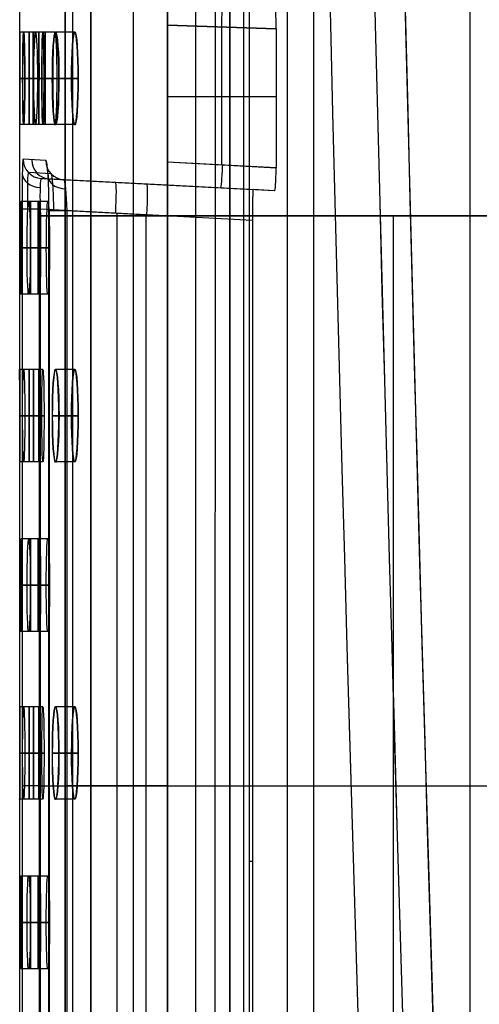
# Model space of a CAD drawing. Extents: x -64 to 57, y 4 to 161.
# Tile 4 of 256: x -64.44 to -58.46, y 16.87 to 29.65. Entities that reach past the tile are written whole.
import ezdxf

# ---------------------------------------------------------------- set-up
doc = ezdxf.new("R2010")
doc.units = 0
doc.layers.add('DEFAULT', color=7, linetype='CONTINUOUS')

msp = doc.modelspace()

# ---------------------------------------------------------------- linework, layer by layer
at = {"layer": 'DEFAULT', "color": 1}
for p, q in [((-62.516, 152.71, 35.667), (-62.516, 10.458, 35.667)), ((-62.516, 10.458, 36.818), (-62.516, 152.71, 36.818)), ((-60.955, 12.104, 35.613), (-60.955, 150.623, 35.613)), ((-63.847, 6.841, 63.25), (-63.847, 78.06, 63.25)), ((-63.847, 78.06, 33.925), (-63.847, 6.841, 33.925)), ((-63.744, 6.841, 63.517), (-63.744, 78.06, 63.516)), ((-63.744, 6.841, 33.658), (-63.744, 78.06, 33.659)), ((-63.511, 6.841, 33.492), (-63.511, 78.06, 33.492)), ((-63.511, 6.841, 63.683), (-63.511, 78.06, 63.683)), ((-63.511, 6.841, 63.683), (-63.511, 78.06, 63.683)), ((-63.511, 78.06, 33.492), (-63.511, 6.841, 33.492)), ((-62.962, 77.553, 31.223), (-62.962, 7.492, 31.223)), ((-62.962, 77.553, 65.952), (-62.962, 7.491, 65.952)), ((-62.143, 77.058, 29.033), (-62.153, 8.826, 29.056)), ((-62.143, 77.058, 68.142), (-62.153, 8.826, 68.119)), ((-61.89, 77.058, 28.733), (-61.9, 8.826, 28.756)), ((-61.89, 77.058, 68.441), (-61.9, 8.826, 68.419)), ((-61.525, 8.826, 28.639), (-61.515, 77.058, 28.617)), ((-61.525, 8.826, 68.536), (-61.515, 77.058, 68.558)), ((-58.581, 9.856, 31.667), (-58.581, 71.491, 31.667)), ((-58.581, 9.855, 65.508), (-58.581, 71.491, 65.508)), ((-60.612, 12.1, 65.455), (-60.612, 71.385, 65.455)), ((-60.612, 12.1, 31.72), (-60.612, 71.385, 31.72)), ((-64.436, 29.49, 48.587), (-64.436, 30.564, 48.587)), ((-61.452, 29.844, 48.587), (-61.452, 7.596, 48.587)), ((-62.516, 29.581, 37.667), (-62.516, 27.805, 37.667)), ((-61.103, 29.532, 37.717), (-62.516, 29.581, 37.667)), ((-62.516, 29.581, 37.667), (-61.103, 29.532, 37.717)), ((-61.81, 27.768, 37.692), (-61.81, 29.557, 37.692)), ((-64.186, 29.49, 48.592), (-64.436, 29.49, 48.592)), ((-64.135, 29.49, 44.242), (-64.385, 29.49, 44.242)), ((-64.134, 29.49, 52.942), (-64.384, 29.49, 52.942)), ((-63.979, 29.49, 39.892), (-64.229, 29.49, 39.892)), ((-64.186, 28.29, 48.587), (-64.186, 29.49, 48.587)), ((-63.72, 29.49, 35.542), (-63.97, 29.49, 35.542)), ((-63.719, 29.49, 61.642), (-63.969, 29.49, 61.642)), ((-61.103, 29.532, 37.717), (-61.103, 27.731, 37.717)), ((-64.435, 28.89, 47.992), (-64.185, 28.89, 47.992)), ((-64.185, 28.89, 49.192), (-64.435, 28.89, 49.192)), ((-64.398, 28.89, 52.342), (-64.148, 28.89, 52.342)), ((-64.148, 28.89, 44.842), (-64.398, 28.89, 44.842)), ((-64.119, 28.89, 53.542), (-64.369, 28.89, 53.542)), ((-64.369, 28.89, 43.642), (-64.119, 28.89, 43.642)), ((-64.007, 28.89, 40.492), (-64.257, 28.89, 40.492)), ((-64.2, 28.89, 39.292), (-63.95, 28.89, 39.292)), ((-63.762, 28.89, 36.142), (-64.012, 28.89, 36.142)), ((-64.011, 28.89, 61.042), (-63.761, 28.89, 61.042)), ((-63.926, 28.89, 34.942), (-63.676, 28.89, 34.942)), ((-63.675, 28.89, 62.242), (-63.925, 28.89, 62.242)), ((-62.516, 28.656, 37.667), (-61.103, 28.656, 37.717)), ((-64.186, 28.29, 48.592), (-64.436, 28.29, 48.592)), ((-64.436, 25.11, 48.587), (-64.436, 28.29, 48.587)), ((-64.135, 28.29, 44.242), (-64.385, 28.29, 44.242)), ((-64.134, 28.29, 52.942), (-64.384, 28.29, 52.942)), ((-63.979, 28.29, 39.892), (-64.229, 28.29, 39.892)), ((-63.72, 28.29, 35.542), (-63.97, 28.29, 35.542)), ((-63.719, 28.29, 61.642), (-63.969, 28.29, 61.642)), ((-64.096, 27.824, 37.444), (-64.393, 27.84, 44.607)), ((-62.516, 27.805, 37.667), (-61.103, 27.731, 37.717)), ((-61.103, 27.73, 37.717), (-62.516, 27.804, 37.667)), ((-64.028, 27.652, 37.449), (-64.324, 27.668, 44.609)), ((-63.86, 27.574, 37.459), (-64.156, 27.59, 44.613)), ((-64.156, 27.59, 44.613), (-61.402, 27.446, 44.468)), ((-61.284, 27.439, 41.036), (-64.043, 27.584, 41.036)), ((-62.516, 27.504, 37.53), (-63.86, 27.574, 37.459)), ((-62.639, 27.51, 37.523), (-62.639, 27.51, 44.533)), ((-62.516, 27.504, 37.53), (-62.516, 27.504, 37.968)), ((-61.122, 27.431, 38.017), (-62.516, 27.504, 37.968)), ((-61.122, 27.431, 38.017), (-61.402, 27.446, 44.468)), ((-64.173, 27.29, 50.767), (-64.423, 27.29, 50.767)), ((-64.173, 27.29, 46.417), (-64.423, 27.29, 46.417)), ((-64.07, 27.29, 55.117), (-64.32, 27.29, 55.117)), ((-64.406, 27.191, 45.258), (-64.406, 12.221, 45.258)), ((-64.169, 27.191, 45.013), (-64.169, 12.221, 45.013)), ((-61.411, 27.047, 44.868), (-64.169, 27.191, 45.013)), ((-64.056, 12.239, 36.812), (-64.056, 27.173, 36.812)), ((-64.055, 27.173, 36.796), (-64.055, 12.239, 36.796)), ((-63.819, 12.239, 37.062), (-63.819, 27.173, 37.062)), ((-63.819, 27.173, 37.062), (-62.516, 27.105, 37.13)), ((-63.168, 12.273, 37.096), (-63.168, 27.139, 37.096)), ((-62.79, 12.293, 44.941), (-62.79, 27.119, 44.941)), ((-61.411, 27.047, 44.868), (-62.79, 27.119, 44.941)), ((-62.516, 27.105, 37.13), (-62.548, 27.106, 37.129)), ((-62.516, 12.307, 37.13), (-62.516, 27.105, 37.13)), ((-61.411, 27.047, 44.868), (-61.411, 12.365, 44.868)), ((-64.18, 26.69, 47.017), (-64.43, 26.69, 47.017)), ((-64.429, 26.69, 50.167), (-64.179, 26.69, 50.167)), ((-64.165, 26.69, 51.367), (-64.415, 26.69, 51.367)), ((-64.415, 26.69, 45.817), (-64.165, 26.69, 45.817)), ((-64.34, 26.69, 54.517), (-64.09, 26.69, 54.517)), ((-64.047, 26.69, 55.717), (-64.297, 26.69, 55.717)), ((-64.173, 26.09, 50.767), (-64.423, 26.09, 50.767)), ((-64.173, 26.09, 46.417), (-64.423, 26.09, 46.417)), ((-64.07, 26.09, 55.117), (-64.32, 26.09, 55.117)), ((-64.186, 25.11, 48.592), (-64.436, 25.11, 48.592)), ((-64.134, 25.11, 52.942), (-64.384, 25.11, 52.942)), ((-64.186, 23.91, 48.587), (-64.186, 25.11, 48.587)), ((-63.72, 25.11, 35.542), (-63.97, 25.11, 35.542)), ((-63.719, 25.11, 61.642), (-63.969, 25.11, 61.642)), ((-64.435, 24.51, 47.992), (-64.185, 24.51, 47.992)), ((-64.185, 24.51, 49.192), (-64.435, 24.51, 49.192)), ((-64.398, 24.51, 52.342), (-64.148, 24.51, 52.342)), ((-64.119, 24.51, 53.542), (-64.369, 24.51, 53.542)), ((-63.762, 24.51, 36.142), (-64.012, 24.51, 36.142)), ((-64.011, 24.51, 61.042), (-63.761, 24.51, 61.042)), ((-63.926, 24.51, 34.942), (-63.676, 24.51, 34.942)), ((-63.675, 24.51, 62.242), (-63.925, 24.51, 62.242)), ((-64.186, 23.91, 48.592), (-64.436, 23.91, 48.592)), ((-64.436, 20.73, 48.587), (-64.436, 23.91, 48.587)), ((-64.134, 23.91, 52.942), (-64.384, 23.91, 52.942)), ((-63.72, 23.91, 35.542), (-63.97, 23.91, 35.542)), ((-63.719, 23.91, 61.642), (-63.969, 23.91, 61.642)), ((-64.173, 22.91, 50.767), (-64.423, 22.91, 50.767)), ((-64.173, 22.91, 46.417), (-64.423, 22.91, 46.417)), ((-64.07, 22.91, 55.117), (-64.32, 22.91, 55.117)), ((-64.18, 22.31, 47.017), (-64.43, 22.31, 47.017)), ((-64.429, 22.31, 50.167), (-64.179, 22.31, 50.167)), ((-64.165, 22.31, 51.367), (-64.415, 22.31, 51.367)), ((-64.415, 22.31, 45.817), (-64.165, 22.31, 45.817)), ((-64.34, 22.31, 54.517), (-64.09, 22.31, 54.517)), ((-64.047, 22.31, 55.717), (-64.297, 22.31, 55.717)), ((-64.173, 21.71, 50.767), (-64.423, 21.71, 50.767)), ((-64.173, 21.71, 46.417), (-64.423, 21.71, 46.417)), ((-64.07, 21.71, 55.117), (-64.32, 21.71, 55.117)), ((-64.186, 20.73, 48.592), (-64.436, 20.73, 48.592)), ((-64.134, 20.73, 52.942), (-64.384, 20.73, 52.942)), ((-64.186, 19.53, 48.587), (-64.186, 20.73, 48.587)), ((-63.72, 20.73, 35.542), (-63.97, 20.73, 35.542)), ((-63.719, 20.73, 61.642), (-63.969, 20.73, 61.642)), ((-64.435, 20.13, 47.992), (-64.185, 20.13, 47.992)), ((-64.185, 20.13, 49.192), (-64.435, 20.13, 49.192)), ((-64.398, 20.13, 52.342), (-64.148, 20.13, 52.342)), ((-64.119, 20.13, 53.542), (-64.369, 20.13, 53.542)), ((-63.762, 20.13, 36.142), (-64.012, 20.13, 36.142)), ((-64.011, 20.13, 61.042), (-63.761, 20.13, 61.042)), ((-63.926, 20.13, 34.942), (-63.676, 20.13, 34.942)), ((-63.675, 20.13, 62.242), (-63.925, 20.13, 62.242)), ((-64.169, 19.706, 45.013), (-61.411, 19.706, 44.868)), ((-62.516, 19.706, 37.13), (-63.819, 19.706, 37.062)), ((-64.186, 19.53, 48.592), (-64.436, 19.53, 48.592)), ((-64.436, 16.35, 48.587), (-64.436, 19.53, 48.587)), ((-64.134, 19.53, 52.942), (-64.384, 19.53, 52.942)), ((-63.72, 19.53, 35.542), (-63.97, 19.53, 35.542)), ((-63.719, 19.53, 61.642), (-63.969, 19.53, 61.642)), ((-64.173, 18.53, 50.767), (-64.423, 18.53, 50.767)), ((-64.173, 18.53, 46.417), (-64.423, 18.53, 46.417)), ((-64.07, 18.53, 55.117), (-64.32, 18.53, 55.117)), ((-64.18, 17.93, 47.017), (-64.43, 17.93, 47.017)), ((-64.429, 17.93, 50.167), (-64.179, 17.93, 50.167)), ((-64.165, 17.93, 51.367), (-64.415, 17.93, 51.367)), ((-64.415, 17.93, 45.817), (-64.165, 17.93, 45.817)), ((-64.34, 17.93, 54.517), (-64.09, 17.93, 54.517)), ((-64.047, 17.93, 55.717), (-64.297, 17.93, 55.717)), ((-64.173, 17.33, 50.767), (-64.423, 17.33, 50.767)), ((-64.173, 17.33, 46.417), (-64.423, 17.33, 46.417)), ((-64.07, 17.33, 55.117), (-64.32, 17.33, 55.117))]:
    msp.add_line(p, q, dxfattribs=at)
at = {"layer": 'DEFAULT', "color": 156}
for p, q in [((-61.704, 10.774, 35.881), (-61.704, 151.536, 35.881)), ((-61.704, 151.536, 37.517), (-61.704, 10.774, 37.517)), ((-61.704, 10.774, 36.699), (-61.704, 151.536, 36.699))]:
    msp.add_line(p, q, dxfattribs=at)
at = {"layer": 'DEFAULT', "color": 98}
for p, q in [((-54.977, 27.104, 37.517), (-64.177, 27.104, 37.517)), ((-64.177, 27.104, 37.517), (-64.177, 12.304, 37.517)), ((-64.177, 27.104, 44.517), (-64.177, 27.104, 37.517)), ((-64.177, 12.304, 44.517), (-64.177, 27.104, 44.517)), ((-64.177, 27.104, 44.517), (-54.977, 27.104, 44.517)), ((-64.177, 12.304, 41.017), (-64.177, 27.104, 41.017)), ((-64.177, 27.104, 41.017), (-54.977, 27.104, 41.017)), ((-59.577, 12.304, 37.517), (-59.577, 27.104, 37.517)), ((-59.577, 27.104, 37.517), (-59.577, 27.104, 44.517)), ((-59.577, 12.304, 44.517), (-59.577, 27.104, 44.517)), ((-64.177, 19.704, 37.517), (-54.977, 19.704, 37.517)), ((-64.177, 19.704, 37.517), (-64.177, 19.704, 44.517)), ((-64.177, 19.704, 44.517), (-54.977, 19.704, 44.517))]:
    msp.add_line(p, q, dxfattribs=at)
at = {"layer": 'DEFAULT', "color": 1, "extrusion": (8.80849e-08, 1.65877e-11, 1)}
msp.add_arc((2112.449, 83.151, 30.365), 2172.531, 178.058225, 181.963382, dxfattribs=at)
at = {"layer": 'DEFAULT', "color": 1, "extrusion": (6.37239e-09, -5.38277e-14, 1)}
msp.add_arc((2106.868, 83.151, 28.609), 2167.927, 178.056369, 181.965238, dxfattribs=at)
at = {"layer": 'DEFAULT', "color": 1, "extrusion": (-6.39751e-09, 3.73463e-14, 1)}
msp.add_arc((2106.868, 83.151, 68.566), 2167.927, 178.056369, 181.965242, dxfattribs=at)
at = {"layer": 'DEFAULT', "color": 1, "extrusion": (-4.01616e-05, -4.47712e-09, 1)}
msp.add_arc((2112.44, 83.151, 28.601), 2172.913, 178.060667, 181.96092, dxfattribs=at)
at = {"layer": 'DEFAULT', "color": 1, "extrusion": (4.01504e-05, 4.4757e-09, 1)}
msp.add_arc((2112.434, 83.151, 68.574), 2172.912, 178.060666, 181.960924, dxfattribs=at)
at = {"layer": 'DEFAULT', "color": 1, "extrusion": (8.84343e-08, 1.65026e-11, 1)}
msp.add_arc((2112.461, 83.151, 30.365), 2172.542, 178.061591, 181.960016, dxfattribs=at)
at = {"layer": 'DEFAULT', "color": 1, "extrusion": (-8.77825e-08, -1.6417e-11, 1)}
msp.add_arc((2112.459, 83.151, 66.81), 2172.54, 178.061593, 181.960022, dxfattribs=at)
at = {"layer": 'DEFAULT', "color": 1, "extrusion": (-1.20336e-07, -1.63837e-11, 1)}
msp.add_arc((2114.122, 83.151, 66.752), 2172.548, 178.062604, 181.95901, dxfattribs=at)
at = {"layer": 'DEFAULT', "color": 1, "extrusion": (1.21146e-07, 1.64666e-11, 1)}
msp.add_arc((2114.125, 83.151, 30.422), 2172.549, 178.062603, 181.959003, dxfattribs=at)
at = {"layer": 'DEFAULT', "color": 1, "extrusion": (1, 0, 0)}
for centre, radius, start, end in [((29.581, 37.967, -62.516), 0.3, 269.9856, 0.0144), ((28.89, 48.592, -64.311), 0.6, 270, 90), ((28.89, 44.242, -64.259), 0.6, 270, 90), ((28.89, 52.942, -64.258), 0.6, 270, 90), ((28.89, 39.892, -64.103), 0.6, 270, 90), ((28.89, 35.542, -63.844), 0.6, 270, 90), ((28.89, 61.642, -63.843), 0.6, 270, 90), ((28.89, 48.592, -64.311), 0.6, 90, 270), ((28.89, 44.242, -64.259), 0.6, 90, 270), ((28.89, 52.942, -64.258), 0.6, 90, 270), ((28.89, 39.892, -64.103), 0.6, 90, 270), ((28.89, 35.542, -63.844), 0.6, 90, 270), ((28.89, 61.642, -63.843), 0.6, 90, 270), ((26.69, 50.767, -64.297), 0.6, 270, 90), ((26.69, 46.417, -64.297), 0.6, 270, 90), ((26.69, 55.117, -64.194), 0.6, 270, 90), ((26.69, 50.767, -64.297), 0.6, 90, 270), ((26.69, 46.417, -64.297), 0.6, 90, 270), ((26.69, 55.117, -64.194), 0.6, 90, 270), ((24.51, 48.592, -64.311), 0.6, 270, 90), ((24.51, 52.942, -64.258), 0.6, 270, 90), ((24.51, 35.542, -63.844), 0.6, 270, 90), ((24.51, 61.642, -63.843), 0.6, 270, 90), ((24.51, 48.592, -64.311), 0.6, 90, 270), ((24.51, 52.942, -64.258), 0.6, 90, 270), ((24.51, 35.542, -63.844), 0.6, 90, 270), ((24.51, 61.642, -63.843), 0.6, 90, 270), ((22.31, 50.767, -64.297), 0.6, 270, 90), ((22.31, 46.417, -64.297), 0.6, 270, 90), ((22.31, 55.117, -64.194), 0.6, 270, 90), ((22.31, 50.767, -64.297), 0.6, 90, 270), ((22.31, 46.417, -64.297), 0.6, 90, 270), ((22.31, 55.117, -64.194), 0.6, 90, 270), ((20.13, 48.592, -64.311), 0.6, 270, 90), ((20.13, 52.942, -64.258), 0.6, 270, 90), ((20.13, 35.542, -63.844), 0.6, 270, 90), ((20.13, 61.642, -63.843), 0.6, 270, 90), ((20.13, 48.592, -64.311), 0.6, 90, 270), ((20.13, 52.942, -64.258), 0.6, 90, 270), ((20.13, 35.542, -63.844), 0.6, 90, 270), ((20.13, 61.642, -63.843), 0.6, 90, 270), ((17.93, 50.767, -64.297), 0.6, 270, 90), ((17.93, 46.417, -64.297), 0.6, 270, 90), ((17.93, 55.117, -64.194), 0.6, 270, 90), ((17.93, 50.767, -64.297), 0.6, 90, 270), ((17.93, 46.417, -64.297), 0.6, 90, 270), ((17.93, 55.117, -64.194), 0.6, 90, 270)]:
    msp.add_arc(centre, radius, start, end, dxfattribs=at)
at = {"layer": 'DEFAULT', "color": 1, "extrusion": (0.998783, -0.034878, 0.034878)}
msp.add_arc((27.381, 40.16, -61.451), 0.3, 270.0698, 360, dxfattribs=at)
at = {"layer": 'DEFAULT', "color": 1, "extrusion": (0.998032, 0.000440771, 0.0627)}
msp.add_arc((29.559, 41.773, -58.605), 0.301, 270.004, 359.8546, dxfattribs=at)
at = {"layer": 'DEFAULT', "color": 1, "extrusion": (0.999999, 0.000827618, -0.00083488)}
for centre in [(28.943, 48.539, -64.452), (28.943, 48.539, -64.202), (24.563, 48.539, -64.456), (24.563, 48.539, -64.206), (20.183, 48.539, -64.46), (20.183, 48.539, -64.21)]:
    msp.add_arc(centre, 0.6, 359.5295, 90, dxfattribs=at)
at = {"layer": 'DEFAULT', "color": 1, "extrusion": (0.999999, 0.00083293, -0.000829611)}
for centre in [(28.943, 48.539, -64.452), (20.183, 48.539, -64.459)]:
    msp.add_arc(centre, 0.6, 359.5295, 90, dxfattribs=at)
at = {"layer": 'DEFAULT', "color": 1, "extrusion": (0.999999, 0.000814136, 0.000807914)}
for centre in [(28.942, 48.644, -64.373), (28.942, 48.644, -64.123), (24.562, 48.644, -64.377), (24.562, 48.644, -64.127), (20.182, 48.644, -64.38), (20.182, 48.644, -64.13)]:
    msp.add_arc(centre, 0.6, 270, 359.5294, dxfattribs=at)
at = {"layer": 'DEFAULT', "color": 1, "extrusion": (0.999999, 0.000813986, 0.000808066)}
for centre in [(28.942, 48.644, -64.373), (24.562, 48.644, -64.377), (20.182, 48.644, -64.38)]:
    msp.add_arc(centre, 0.6, 270, 359.5294, dxfattribs=at)
at = {"layer": 'DEFAULT', "color": 1, "extrusion": (0.999715, 0.001643, -0.023833)}
for centre, start in [((28.995, 51.394, -65.579), 270.0184), ((28.995, 51.394, -65.579), 270.0184), ((28.995, 51.4, -65.329), 270.0185), ((28.995, 51.4, -65.329), 270.0184), ((24.615, 51.394, -65.587), 270.0184), ((24.615, 51.394, -65.587), 270.0184), ((24.615, 51.4, -65.337), 270.0185), ((24.615, 51.4, -65.337), 270.0184), ((20.235, 51.394, -65.594), 270.0184), ((20.235, 51.394, -65.594), 270.0184), ((20.235, 51.4, -65.344), 270.0185), ((20.235, 51.4, -65.344), 270.0184)]:
    msp.add_arc(centre, 0.6, start, 89.986, dxfattribs=at)
at = {"layer": 'DEFAULT', "color": 1, "extrusion": (0.999716, 0.001643, 0.023779)}
for centre in [(28.995, 45.76, -63.266), (28.995, 45.76, -63.266), (28.995, 45.754, -63.016), (28.995, 45.754, -63.016)]:
    msp.add_arc(centre, 0.6, 270.0139, 89.9816, dxfattribs=at)
at = {"layer": 'DEFAULT', "color": 1, "extrusion": (0.998866, 0.001646, 0.047585)}
for centre in [(28.995, 42.901, -62.21), (28.995, 42.901, -62.21), (28.994, 42.889, -61.96)]:
    msp.add_arc(centre, 0.601, 270.0604, 89.9306, dxfattribs=at)
at = {"layer": 'DEFAULT', "color": 1, "extrusion": (0.999999, 0.000830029, -0.000832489)}
for centre in [(28.943, 48.539, -64.202), (24.563, 48.539, -64.206), (20.183, 48.539, -64.209)]:
    msp.add_arc(centre, 0.6, 359.5295, 90, dxfattribs=at)
at = {"layer": 'DEFAULT', "color": 1, "extrusion": (0.999999, 0.000813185, 0.000808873)}
for centre in [(28.942, 48.644, -64.123), (24.562, 48.644, -64.127), (20.182, 48.644, -64.13)]:
    msp.add_arc(centre, 0.6, 270, 359.5294, dxfattribs=at)
at = {"layer": 'DEFAULT', "color": 1, "extrusion": (0.997443, 0.00165, -0.071445)}
for centre, end in [((28.994, 56.918, -68.161), 89.8602), ((28.994, 56.918, -68.161), 89.8603), ((28.994, 56.936, -67.912), 89.8602), ((28.994, 56.936, -67.912), 89.8602), ((24.614, 56.918, -68.168), 89.8602), ((24.614, 56.918, -68.168), 89.8603), ((24.614, 56.935, -67.919), 89.8602), ((24.614, 56.935, -67.919), 89.8602), ((20.234, 56.917, -68.176), 89.8602), ((20.234, 56.917, -68.176), 89.8603), ((20.234, 56.935, -67.926), 89.8602), ((20.234, 56.935, -67.926), 89.8602)]:
    msp.add_arc(centre, 0.602, 270.1533, end, dxfattribs=at)
at = {"layer": 'DEFAULT', "color": 1, "extrusion": (0.997447, 0.00165, 0.071391)}
for centre, start in [((28.994, 40.015, -61.221), 270.1395), ((28.994, 40.015, -61.221), 270.1396), ((28.994, 39.997, -60.971), 270.1395), ((28.994, 39.997, -60.971), 270.1395), ((24.614, 40.016, -61.228), 270.1395), ((24.614, 40.016, -61.228), 270.1396), ((24.614, 39.998, -60.979), 270.1395), ((24.614, 39.998, -60.979), 270.1395), ((20.234, 40.016, -61.235), 270.1395), ((20.234, 40.016, -61.235), 270.1396), ((20.234, 39.998, -60.986), 270.1395), ((20.234, 39.998, -60.986), 270.1395)]:
    msp.add_arc(centre, 0.602, start, 89.8469, dxfattribs=at)
at = {"layer": 'DEFAULT', "color": 1, "extrusion": (0.998866, 0.001642, 0.047585)}
msp.add_arc((28.994, 42.889, -61.96), 0.601, 270.06, 89.931, dxfattribs=at)
at = {"layer": 'DEFAULT', "color": 1, "extrusion": (0.999999, -0.000814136, 0.000807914)}
for centre in [(28.837, 48.644, -64.42), (24.457, 48.644, -64.416), (20.077, 48.644, -64.413)]:
    msp.add_arc(centre, 0.6, 180.4706, 270, dxfattribs=at)
at = {"layer": 'DEFAULT', "color": 1, "extrusion": (0.999999, -0.000827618, -0.00083488)}
for centre in [(28.836, 48.539, -64.5), (28.837, 48.539, -64.25), (24.456, 48.539, -64.497), (24.457, 48.539, -64.247), (20.076, 48.539, -64.493), (20.077, 48.539, -64.243)]:
    msp.add_arc(centre, 0.6, 90, 180.4705, dxfattribs=at)
at = {"layer": 'DEFAULT', "color": 1, "extrusion": (0.999999, -0.00081387, 0.000808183)}
for centre in [(28.837, 48.644, -64.42), (24.457, 48.644, -64.416), (20.077, 48.644, -64.413)]:
    msp.add_arc(centre, 0.6, 180.4706, 270, dxfattribs=at)
at = {"layer": 'DEFAULT', "color": 1, "extrusion": (0.999999, -0.000832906, -0.000829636)}
for centre in [(28.836, 48.539, -64.5), (20.076, 48.539, -64.493)]:
    msp.add_arc(centre, 0.6, 90, 180.4704, dxfattribs=at)
at = {"layer": 'DEFAULT', "color": 1, "extrusion": (0.999715, -0.001643, -0.023833)}
for centre, end in [((28.784, 51.392, -65.674), 269.9816), ((28.784, 51.392, -65.674), 269.9815), ((28.785, 51.398, -65.424), 269.9816), ((28.785, 51.398, -65.424), 269.9816), ((24.404, 51.392, -65.667), 269.9816), ((24.404, 51.392, -65.667), 269.9815), ((24.405, 51.398, -65.417), 269.9816), ((24.405, 51.398, -65.417), 269.9816), ((20.024, 51.392, -65.66), 269.9816), ((20.024, 51.392, -65.66), 269.9815), ((20.025, 51.398, -65.41), 269.9816), ((20.025, 51.398, -65.41), 269.9816)]:
    msp.add_arc(centre, 0.6, 90.014, end, dxfattribs=at)
at = {"layer": 'DEFAULT', "color": 1, "extrusion": (0.999716, -0.001643, 0.023779)}
for centre in [(28.784, 45.762, -63.361), (28.784, 45.762, -63.361), (28.785, 45.756, -63.111), (28.785, 45.756, -63.111)]:
    msp.add_arc(centre, 0.6, 90.0184, 269.9861, dxfattribs=at)
at = {"layer": 'DEFAULT', "color": 1, "extrusion": (0.998866, -0.001642, 0.047585)}
msp.add_arc((28.785, 42.906, -62.305), 0.601, 90.069, 269.94, dxfattribs=at)
at = {"layer": 'DEFAULT', "color": 1, "extrusion": (0.998866, -0.001646, 0.047585)}
for centre in [(28.785, 42.906, -62.305), (28.785, 42.894, -62.055), (28.785, 42.894, -62.055)]:
    msp.add_arc(centre, 0.601, 90.0694, 269.9396, dxfattribs=at)
at = {"layer": 'DEFAULT', "color": 1, "extrusion": (0.999999, -0.000811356, 0.000810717)}
for centre in [(28.838, 48.644, -64.17), (24.458, 48.644, -64.166), (20.078, 48.644, -64.163)]:
    msp.add_arc(centre, 0.6, 180.4706, 270, dxfattribs=at)
at = {"layer": 'DEFAULT', "color": 1, "extrusion": (0.999999, -0.000827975, -0.000834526)}
for centre in [(28.837, 48.539, -64.25), (24.457, 48.539, -64.247), (20.077, 48.539, -64.243)]:
    msp.add_arc(centre, 0.6, 90, 180.4704, dxfattribs=at)
at = {"layer": 'DEFAULT', "color": 1, "extrusion": (0, 1, 0)}
for centre, radius, start, end in [((-118.542, 48.588, 28.89), 182.728, 359.81338, 359.99997), ((-118.542, 48.587, 28.89), 182.728, 0.00003, 0.18971), ((-118.542, 48.588, 28.89), 182.728, 358.44922, 358.8256), ((-118.542, 48.587, 28.89), 182.728, 1.17749, 1.55387), ((-118.542, 48.588, 28.89), 182.728, 357.08418, 357.46087), ((-118.542, 48.588, 28.89), 182.728, 355.71748, 356.09471), ((-118.542, 48.587, 28.89), 182.728, 3.90839, 4.28562), ((-118.542, 48.588, 26.69), 182.728, 359.13136, 359.50766), ((-118.542, 48.587, 26.69), 182.728, 0.49543, 0.87173), ((-118.542, 48.587, 26.69), 182.728, 1.85972, 2.23623), ((-118.542, 48.588, 24.51), 182.728, 359.81338, 359.99997), ((-118.542, 48.587, 24.51), 182.728, 0.00003, 0.18971), ((-118.542, 48.587, 24.51), 182.728, 1.17749, 1.55387), ((-118.542, 48.588, 24.51), 182.728, 355.71748, 356.09471), ((-118.542, 48.587, 24.51), 182.728, 3.90839, 4.28562), ((-118.542, 48.588, 22.31), 182.728, 359.13136, 359.50766), ((-118.542, 48.587, 22.31), 182.728, 0.49543, 0.87173), ((-118.542, 48.587, 22.31), 182.728, 1.85972, 2.23623), ((-118.542, 48.588, 20.13), 182.728, 359.81338, 359.99997), ((-118.542, 48.587, 20.13), 182.728, 0.00003, 0.18971), ((-118.542, 48.587, 20.13), 182.728, 1.17749, 1.55387), ((-118.542, 48.588, 20.13), 182.728, 355.71748, 356.09471), ((-118.542, 48.587, 20.13), 182.728, 3.90839, 4.28562), ((64.156, 45.263, 19.706), 0.25, 273, 358.956), ((63.806, 36.812, 19.706), 0.25, 356.3002, 0), ((63.806, 36.812, 19.706), 0.25, 0, 87), ((-108.343, 48.587, 18.72), 169.795, 358.74493, 0), ((-118.542, 48.588, 17.93), 182.728, 359.13136, 359.50766), ((-118.542, 48.587, 17.93), 182.728, 0.49543, 0.87173), ((-118.542, 48.587, 17.93), 182.728, 1.85972, 2.23623)]:
    msp.add_arc(centre, radius, start, end, dxfattribs=at)
at = {"layer": 'DEFAULT', "color": 1, "extrusion": (0.997443, -0.00165, -0.071445)}
for centre, start in [((28.785, 56.911, -68.257), 90.1398), ((28.785, 56.911, -68.257), 90.1398), ((28.786, 56.929, -68.007), 90.1397), ((28.786, 56.929, -68.007), 90.1398), ((24.405, 56.912, -68.249), 90.1398), ((24.405, 56.912, -68.249), 90.1398), ((24.406, 56.93, -68), 90.1397), ((24.406, 56.93, -68), 90.1398), ((20.025, 56.912, -68.242), 90.1398), ((20.025, 56.912, -68.242), 90.1398), ((20.026, 56.93, -67.993), 90.1397), ((20.026, 56.93, -67.993), 90.1398)]:
    msp.add_arc(centre, 0.602, start, 269.8467, dxfattribs=at)
at = {"layer": 'DEFAULT', "color": 1, "extrusion": (0.997447, -0.00165, 0.071391)}
for centre, end in [((28.785, 40.022, -61.316), 269.8605), ((28.785, 40.022, -61.316), 269.8605), ((28.786, 40.004, -61.067), 269.8604), ((28.786, 40.004, -61.067), 269.8605), ((24.405, 40.021, -61.309), 269.8605), ((24.405, 40.021, -61.309), 269.8605), ((24.406, 40.004, -61.059), 269.8604), ((24.406, 40.004, -61.059), 269.8605), ((20.025, 40.021, -61.302), 269.8605), ((20.025, 40.021, -61.302), 269.8605), ((20.026, 40.003, -61.052), 269.8604), ((20.026, 40.003, -61.052), 269.8605)]:
    msp.add_arc(centre, 0.602, 90.1531, end, dxfattribs=at)
at = {"layer": 'DEFAULT', "color": 1, "extrusion": (0.999781, 0.000891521, 0.02089)}
msp.add_arc((27.248, 45.944, -63.422), 0.649, 359.8145, 89.9732, dxfattribs=at)
at = {"layer": 'DEFAULT', "color": 1, "extrusion": (-0.021782, 0.001142, 0.999762)}
msp.add_arc((-24.444, -64.523, 46.031), 0.25, 272.9993, 360, dxfattribs=at)
at = {"layer": 'DEFAULT', "color": 1, "extrusion": (-0.041391, 0.002169, 0.999141)}
msp.add_arc((-24.444, -63.642, 43.71), 0.25, 272.9975, 0, dxfattribs=at)
at = {"layer": 'DEFAULT', "color": 1, "extrusion": (-0.060983, 0.003196, 0.998134)}
msp.add_arc((-24.444, -62.806, 41.372), 0.25, 272.9944, 360, dxfattribs=at)
at = {"layer": 'DEFAULT', "color": 1, "extrusion": (0.998084, 0.000887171, 0.061868)}
msp.add_arc((27.23, 41.339, -61.632), 0.651, 270.0034, 359.8054, dxfattribs=at)
at = {"layer": 'DEFAULT', "color": 1, "extrusion": (1, 1.54375e-13, 1.30865e-13)}
msp.add_arc((27.805, 37.968, -62.516), 0.301, 180.0435, 270.0001, dxfattribs=at)
at = {"layer": 'DEFAULT', "color": 1, "extrusion": (0.998023, -0.052304, 0.034852)}
msp.add_arc((24.494, 40.171, -61.813), 0.3, 180, 270.1047, dxfattribs=at)
at = {"layer": 'DEFAULT', "color": 1, "extrusion": (-0.013636, -0.706356, 0.707725)}
msp.add_arc((-64.674, 50.532, 13.243), 0.25, 181.5624, 266.5436, dxfattribs=at)
at = {"layer": 'DEFAULT', "color": 1, "extrusion": (0.999382, 0.009938, 0.033726)}
msp.add_arc((27.834, 46.752, -62.505), 0.472, 358.9771, 90.5579, dxfattribs=at)
at = {"layer": 'DEFAULT', "color": 1, "extrusion": (-0.044792, 0.708729, 0.704057)}
msp.add_arc((61.948, 4.026, 48.494), 0.25, 354.8705, 83.2092, dxfattribs=at)
at = {"layer": 'DEFAULT', "color": 1, "extrusion": (0.997941, 0.01055, 0.063267)}
msp.add_arc((27.853, 41.409, -61.235), 0.475, 269.3775, 359.6331, dxfattribs=at)
at = {"layer": 'DEFAULT', "color": 1, "extrusion": (0.998032, -0.000442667, 0.062698)}
msp.add_arc((27.704, 41.774, -58.631), 0.3, 179.8236, 270.0456, dxfattribs=at)
at = {"layer": 'DEFAULT', "color": 1, "extrusion": (0.997246, 0.033753, 0.066036)}
msp.add_arc((29.347, 48.692, -60.102), 0.397, 359.455, 90.1283, dxfattribs=at)
msp.add_arc((29.347, 48.692, -60.102), 0.397, 359.455, 90.1283, dxfattribs=at)
at = {"layer": 'DEFAULT', "color": 1, "extrusion": (0.997123, 0.033975, 0.067758)}
msp.add_arc((29.332, 41.637, -60.201), 0.401, 269.8112, 359.5448, dxfattribs=at)
at = {"layer": 'DEFAULT', "color": 1, "extrusion": (0.997123, 0.033976, 0.067756)}
msp.add_arc((29.332, 41.637, -60.201), 0.401, 269.8112, 359.5448, dxfattribs=at)
at = {"layer": 'DEFAULT', "color": 1, "extrusion": (0.997265, -0.052264, 0.052264)}
msp.add_arc((23.794, 40.817, -62.495), 0.4, 270.1569, 0, dxfattribs=at)
at = {"layer": 'DEFAULT', "color": 1, "extrusion": (0.997265, -0.052264, -0.052264)}
msp.add_arc((23.794, 41.128, -66.382), 0.4, 360, 89.8431, dxfattribs=at)
at = {"layer": 'DEFAULT', "color": 1, "extrusion": (1, 8.5819e-14, -8.5819e-14)}
msp.add_arc((27.105, 37.53, -62.516), 0.399, 269.9675, 0.0325, dxfattribs=at)
at = {"layer": 'DEFAULT', "color": 1, "extrusion": (0.99972, 0.000589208, 0.023668)}
msp.add_arc((27.083, 45.91, -60.316), 0.399, 359.8376, 90.0067, dxfattribs=at)
at = {"layer": 'DEFAULT', "color": 1, "extrusion": (0.999927, 0.001642, -0.01193)}
for centre in [(26.795, 49.996, -64.979), (26.795, 49.996, -64.979), (26.795, 49.999, -64.729), (26.795, 49.999, -64.729), (22.415, 49.996, -64.987), (22.415, 49.996, -64.987), (22.415, 49.999, -64.737), (22.415, 49.999, -64.737), (18.035, 49.996, -64.994), (18.035, 49.996, -64.994), (18.035, 49.999, -64.744), (18.035, 49.999, -64.744)]:
    msp.add_arc(centre, 0.6, 270.0051, 89.9971, dxfattribs=at)
at = {"layer": 'DEFAULT', "color": 1, "extrusion": (0.999928, 0.001642, 0.011876)}
for centre, start in [((26.795, 47.179, -63.823), 270.0028), ((26.795, 47.179, -63.823), 270.0029), ((26.795, 47.176, -63.573), 270.0029), ((26.795, 47.176, -63.573), 270.0028), ((22.415, 47.179, -63.83), 270.0028), ((22.415, 47.179, -63.83), 270.0029), ((22.415, 47.176, -63.58), 270.0029), ((22.415, 47.176, -63.58), 270.0028), ((18.035, 47.179, -63.837), 270.0028), ((18.035, 47.179, -63.837), 270.0029), ((18.035, 47.176, -63.587), 270.0029), ((18.035, 47.176, -63.587), 270.0028)]:
    msp.add_arc(centre, 0.6, start, 89.9949, dxfattribs=at)
at = {"layer": 'DEFAULT', "color": 1, "extrusion": (0.99936, 0.001644, -0.035736)}
for centre in [(26.795, 52.785, -66.203), (26.795, 52.785, -66.203), (26.795, 52.794, -65.953), (26.795, 52.794, -65.953), (22.415, 52.785, -66.21), (22.415, 52.785, -66.21), (22.415, 52.794, -65.961), (22.415, 52.794, -65.961), (18.035, 52.785, -66.218), (18.035, 52.785, -66.218), (18.035, 52.794, -65.968), (18.035, 52.794, -65.968)]:
    msp.add_arc(centre, 0.6, 270.0399, 89.9668, dxfattribs=at)
at = {"layer": 'DEFAULT', "color": 1, "extrusion": (1.66785e-13, 1, 1.32197e-13)}
msp.add_arc((64.156, 45.263, 27.191), 0.25, 273, 358.956, dxfattribs=at)
at = {"layer": 'DEFAULT', "color": 1, "extrusion": (-2.72849e-11, 1, 5.55111e-17)}
msp.add_arc((63.806, 36.812, 27.173), 0.25, 356.3002, 360, dxfattribs=at)
at = {"layer": 'DEFAULT', "color": 1, "extrusion": (-5.55112e-17, 1, 5.55112e-17)}
msp.add_arc((63.806, 36.812, 27.173), 0.25, 0, 87, dxfattribs=at)
at = {"layer": 'DEFAULT', "color": 1, "extrusion": (0.999927, -0.001642, -0.01193)}
for centre in [(26.584, 49.995, -65.067), (26.584, 49.995, -65.067), (26.584, 49.998, -64.817), (26.584, 49.998, -64.817), (22.204, 49.995, -65.06), (22.204, 49.995, -65.06), (22.204, 49.998, -64.81), (22.204, 49.998, -64.81), (17.824, 49.995, -65.053), (17.824, 49.995, -65.053), (17.824, 49.998, -64.803), (17.824, 49.998, -64.803)]:
    msp.add_arc(centre, 0.6, 90.0029, 269.9949, dxfattribs=at)
at = {"layer": 'DEFAULT', "color": 1, "extrusion": (0.999928, -0.001642, 0.011876)}
for centre, end in [((26.584, 47.18, -63.91), 269.9972), ((26.584, 47.18, -63.91), 269.9971), ((26.584, 47.177, -63.66), 269.9971), ((26.584, 47.177, -63.66), 269.9972), ((22.204, 47.18, -63.903), 269.9972), ((22.204, 47.18, -63.903), 269.9971), ((22.204, 47.177, -63.653), 269.9971), ((22.204, 47.177, -63.653), 269.9972), ((17.824, 47.18, -63.896), 269.9972), ((17.824, 47.18, -63.896), 269.9971), ((17.824, 47.177, -63.646), 269.9971), ((17.824, 47.177, -63.646), 269.9972)]:
    msp.add_arc(centre, 0.6, 90.0051, end, dxfattribs=at)
at = {"layer": 'DEFAULT', "color": 1, "extrusion": (0.99936, -0.001644, -0.035736)}
for centre in [(26.584, 52.782, -66.291), (26.584, 52.782, -66.291), (26.585, 52.791, -66.041), (26.585, 52.791, -66.041), (22.204, 52.782, -66.284), (22.204, 52.782, -66.284), (22.205, 52.791, -66.034), (22.205, 52.791, -66.034), (17.824, 52.783, -66.277), (17.824, 52.783, -66.277), (17.825, 52.792, -66.027), (17.825, 52.792, -66.027)]:
    msp.add_arc(centre, 0.6, 90.0332, 269.9601, dxfattribs=at)
at = {"layer": 'DEFAULT', "color": 1, "extrusion": (0.999999, 0.000832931, -0.000829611)}
msp.add_arc((24.563, 48.539, -64.456), 0.6, 359.5295, 90, dxfattribs=at)
at = {"layer": 'DEFAULT', "color": 1, "extrusion": (0.999999, -0.000832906, -0.000829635)}
msp.add_arc((24.456, 48.539, -64.496), 0.6, 90, 180.4704, dxfattribs=at)

doc.saveas('drawing.dxf')
